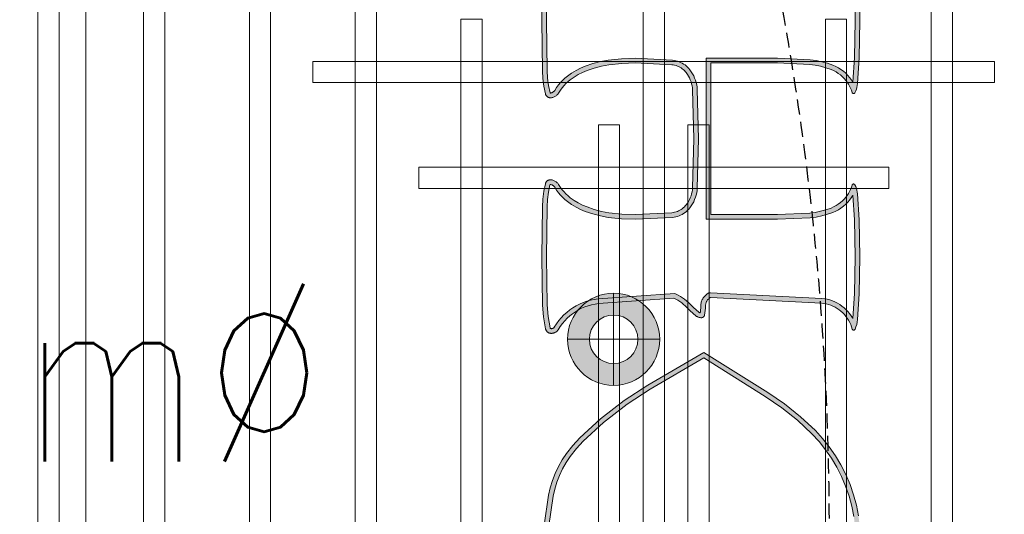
# Model space of a CAD drawing. Header units: millimetres. Extents: x -2073 to 35483, y -49920 to 11085.
# Tile 41 of 70: x 2981 to 3813, y -1440 to -1021. Entities that reach past the tile are written whole.
import ezdxf

# ---------------------------------------------------------------- set-up
doc = ezdxf.new("R2010")
doc.units = ezdxf.units.MM
doc.linetypes.add('DASHED', pattern=[19.05, 12.7, -6.35])
doc.linetypes.add('HIDDEN', pattern=[0.375, 0.25, -0.125])
for name, color, linetype, lineweight in [('Ceiling', 14, 'Continuous', 9), ('E Celing Lighting', 5, 'DASHED', 5), ('Lighting (Ceiling)', 160, 'Continuous', 15)]:
    doc.layers.add(name, color=color, linetype=linetype, lineweight=lineweight)
for name, color, linetype, true_color in [('FIRE-SPKLR-EQP', 1, 'Continuous', 0xff0000), ('FIRE-SPKLR-EQP-MPA-12SM-C', 2, 'HIDDEN', 0xffff00), ('RCP LAYOUT', 9, 'Continuous', 0x808080), ('UPRIGHT SPRINKLER EQP', 1, 'Continuous', 0xff0000)]:
    doc.layers.add(name, color=color, linetype=linetype, true_color=true_color)
doc.layers.add('FIRE-SPKLR-TEXT', color=7, linetype='Continuous')
doc.styles.get("Standard").update_dxf_attribs({"font": 'arial.ttf', "width": 0.8})

# ---------------------------------------------------------------- blocks, each defined once
blk = doc.blocks.new('UPRIGHT SPRINKLER')
at = {"layer": 'FIRE-SPKLR-EQP-MPA-12SM-C', "linetype": 'DASHED'}
blk.add_circle((0, 0), 2450, dxfattribs=at)
blk = doc.blocks.new('SPKLR-EQP-PENDENT-68C')
at = {"layer": 'FIRE-SPKLR-EQP-MPA-12SM-C'}
blk.add_circle((0, 0), 2450, dxfattribs=at)
blk = doc.blocks.new('kuaryfjeh')
at = {"ltscale": 0.25, "true_color": 0x808080}
h = blk.add_hatch(color=8, dxfattribs=at)
h.dxf.hatch_style = 1
h.paths.add_polyline_path([(53.457, -5.655), (53.454, -5.651), (53.45, -5.647), (53.446, -5.644), (53.441, -5.641), (53.438, -5.64), (53.435, -5.639), (53.071, -5.574), (52.703, -5.545), (51.164, -5.522), (49.574, -5.544), (49.336, -5.558), (49.101, -5.59), (48.868, -5.637), (48.866, -5.638), (48.865, -5.639), (48.863, -5.64), (48.861, -5.642), (48.86, -5.644), (48.859, -5.646), (48.858, -5.648), (48.858, -5.65), (48.857, -5.652), (48.857, -5.655), (48.86, -5.669), (48.864, -5.682), (48.868, -5.695), (48.873, -5.708), (48.879, -5.72), (48.886, -5.731), (48.894, -5.743), (48.902, -5.753), (48.911, -5.763), (48.921, -5.772), (48.931, -5.781), (48.942, -5.789), (49.038, -5.85), (49.119, -5.909), (49.196, -5.973), (49.268, -6.042), (49.336, -6.116), (49.399, -6.194), (49.493, -6.328), (49.577, -6.468), (49.652, -6.614), (49.716, -6.765), (49.798, -7.002), (49.862, -7.245), (49.907, -7.492), (49.954, -7.921), (49.969, -8.353), (49.91, -9.543), (49.903, -9.598), (49.892, -9.652), (49.877, -9.705), (49.859, -9.757), (49.838, -9.807), (49.813, -9.856), (49.785, -9.903), (49.754, -9.948), (49.72, -9.991), (49.683, -10.031), (49.643, -10.069), (49.601, -10.104), (49.539, -10.149), (49.475, -10.189), (49.408, -10.224), (49.338, -10.255), (49.267, -10.282), (49.195, -10.303), (49.12, -10.32), (49.046, -10.331), (48.971, -10.337), (47.397, -10.375), (45.823, -10.337), (45.749, -10.331), (45.674, -10.32), (45.6, -10.303), (45.527, -10.282), (45.456, -10.255), (45.386, -10.224), (45.319, -10.189), (45.255, -10.149), (45.193, -10.104), (45.151, -10.069), (45.112, -10.031), (45.075, -9.991), (45.04, -9.948), (45.009, -9.903), (44.981, -9.856), (44.956, -9.807), (44.935, -9.757), (44.917, -9.705), (44.902, -9.652), (44.891, -9.598), (44.884, -9.543), (44.825, -8.353), (44.84, -7.921), (44.887, -7.492), (44.932, -7.245), (44.996, -7.002), (45.078, -6.765), (45.142, -6.614), (45.217, -6.468), (45.301, -6.328), (45.395, -6.194), (45.458, -6.116), (45.526, -6.042), (45.598, -5.973), (45.675, -5.909), (45.756, -5.85), (45.852, -5.789), (45.863, -5.781), (45.873, -5.772), (45.883, -5.763), (45.892, -5.753), (45.9, -5.743), (45.908, -5.731), (45.915, -5.72), (45.921, -5.708), (45.926, -5.695), (45.93, -5.682), (45.934, -5.669), (45.937, -5.656), (45.937, -5.654), (45.937, -5.651), (45.936, -5.649), (45.936, -5.647), (45.935, -5.645), (45.933, -5.643), (45.932, -5.641), (45.93, -5.64), (45.929, -5.639), (45.927, -5.638), (45.693, -5.59), (45.458, -5.558), (45.22, -5.544), (43.63, -5.522), (42.144, -5.546), (41.764, -5.575), (41.39, -5.639), (41.385, -5.64), (41.38, -5.642), (41.375, -5.644), (41.37, -5.646), (41.366, -5.649), (41.361, -5.652), (41.357, -5.655), (41.353, -5.659), (41.349, -5.663), (41.345, -5.667), (41.342, -5.672), (41.339, -5.676), (41.336, -5.681), (41.334, -5.686), (41.331, -5.691), (41.33, -5.697), (41.328, -5.702), (41.328, -5.706), (41.327, -5.709), (41.327, -5.713), (41.327, -5.716), (41.327, -5.72), (41.328, -5.723), (41.329, -5.727), (41.33, -5.73), (41.331, -5.733), (41.332, -5.736), (41.334, -5.74), (41.335, -5.743), (41.337, -5.745), (41.34, -5.748), (41.342, -5.751), (41.344, -5.753), (41.347, -5.755), (41.35, -5.757), (41.454, -5.823), (41.55, -5.894), (41.642, -5.972), (41.728, -6.055), (41.809, -6.144), (41.883, -6.238), (41.951, -6.337), (42.013, -6.441), (42.067, -6.548), (42.114, -6.659), (42.153, -6.773), (42.185, -6.889), (42.209, -7.007), (42.225, -7.126), (42.393, -9.617), (42.341, -9.724), (42.3, -9.796), (42.254, -9.865), (42.205, -9.932), (42.152, -9.996), (42.098, -10.054), (41.941, -10.219), (41.793, -10.385), (41.787, -10.392), (41.783, -10.399), (41.779, -10.406), (41.775, -10.413), (41.772, -10.42), (41.769, -10.427), (41.767, -10.433), (41.793, -10.437), (41.858, -10.446), (41.923, -10.451), (41.994, -10.453), (42.019, -10.454), (42.05, -10.456), (42.079, -10.461), (42.109, -10.468), (42.138, -10.477), (42.166, -10.488), (42.194, -10.5), (42.221, -10.514), (42.246, -10.53), (42.271, -10.548), (42.295, -10.567), (42.317, -10.588), (42.338, -10.61), (42.357, -10.633), (42.375, -10.658), (42.413, -10.719), (42.249, -14.344), (42.238, -14.428), (42.222, -14.511), (42.2, -14.592), (42.173, -14.672), (42.141, -14.75), (42.103, -14.825), (42.061, -14.898), (42.013, -14.968), (41.961, -15.034), (41.905, -15.097), (41.845, -15.155), (41.781, -15.209), (41.713, -15.259), (41.642, -15.305), (41.634, -15.309), (42.452, -15.362), (43.63, -15.378), (44.804, -15.362), (45.593, -15.308), (45.575, -15.297), (45.505, -15.252), (45.439, -15.203), (45.376, -15.149), (45.306, -15.079), (45.242, -15.005), (45.184, -14.926), (45.131, -14.843), (45.085, -14.757), (45.046, -14.667), (44.984, -14.492), (44.934, -14.313), (44.897, -14.13), (44.873, -13.945), (44.825, -12.903), (44.825, -10.618), (49.969, -10.618), (49.969, -12.903), (49.921, -13.945), (49.897, -14.13), (49.86, -14.313), (49.81, -14.492), (49.748, -14.667), (49.709, -14.757), (49.663, -14.843), (49.61, -14.926), (49.552, -15.005), (49.488, -15.079), (49.418, -15.149), (49.356, -15.203), (49.289, -15.252), (49.22, -15.297), (49.201, -15.308), (49.99, -15.362), (51.164, -15.378), (52.34, -15.362), (53.141, -15.309), (53.121, -15.298), (53.049, -15.252), (52.979, -15.201), (52.914, -15.146), (52.852, -15.086), (52.794, -15.023), (52.741, -14.955), (52.692, -14.885), (52.648, -14.811), (52.609, -14.734), (52.576, -14.654), (52.547, -14.573), (52.525, -14.49), (52.507, -14.406), (52.496, -14.319), (52.318, -10.763), (52.318, -10.71), (52.353, -10.657), (52.37, -10.633), (52.389, -10.61), (52.41, -10.588), (52.432, -10.567), (52.456, -10.548), (52.48, -10.53), (52.506, -10.514), (52.533, -10.5), (52.561, -10.488), (52.589, -10.477), (52.618, -10.468), (52.647, -10.461), (52.677, -10.456), (52.707, -10.453), (52.733, -10.453), (52.803, -10.451), (52.869, -10.446), (52.934, -10.437), (52.96, -10.432), (52.958, -10.427), (52.955, -10.42), (52.952, -10.413), (52.948, -10.405), (52.944, -10.399), (52.94, -10.392), (52.934, -10.385), (52.786, -10.219), (52.629, -10.054), (52.576, -9.997), (52.523, -9.935), (52.475, -9.869), (52.431, -9.801), (52.39, -9.73), (52.337, -9.624), (52.512, -7.172), (52.529, -7.05), (52.554, -6.93), (52.588, -6.811), (52.628, -6.695), (52.677, -6.582), (52.733, -6.473), (52.796, -6.367), (52.865, -6.266), (52.942, -6.17), (53.024, -6.079), (53.113, -5.994), (53.206, -5.915), (53.305, -5.843), (53.415, -5.774), (53.421, -5.769), (53.426, -5.765), (53.432, -5.759), (53.437, -5.754), (53.441, -5.748), (53.446, -5.742), (53.449, -5.736), (53.453, -5.729), (53.456, -5.722)], flags=16)
h.paths.add_polyline_path([(53.514, -5.51), (53.525, -5.516), (53.535, -5.523), (53.545, -5.531), (53.555, -5.539), (53.563, -5.548), (53.572, -5.558), (53.579, -5.568), (53.586, -5.579), (53.593, -5.59), (53.598, -5.601), (53.603, -5.613), (53.607, -5.625), (53.61, -5.638), (53.612, -5.65), (53.613, -5.663), (53.614, -5.676), (53.614, -5.693), (53.612, -5.71), (53.61, -5.728), (53.606, -5.745), (53.601, -5.761), (53.595, -5.778), (53.588, -5.793), (53.58, -5.809), (53.572, -5.824), (53.562, -5.838), (53.551, -5.852), (53.539, -5.864), (53.527, -5.876), (53.513, -5.887), (53.499, -5.898), (53.39, -5.967), (53.299, -6.034), (53.213, -6.106), (53.132, -6.184), (53.056, -6.267), (52.986, -6.356), (52.922, -6.448), (52.864, -6.545), (52.813, -6.646), (52.768, -6.75), (52.731, -6.856), (52.7, -6.965), (52.677, -7.076), (52.661, -7.188), (52.49, -9.594), (52.522, -9.659), (52.558, -9.723), (52.598, -9.783), (52.642, -9.842), (52.688, -9.898), (52.738, -9.951), (52.896, -10.117), (53.049, -10.288), (53.06, -10.302), (53.07, -10.317), (53.079, -10.332), (53.087, -10.347), (53.094, -10.363), (53.1, -10.38), (53.105, -10.397), (53.109, -10.414), (53.112, -10.432), (53.114, -10.449), (53.114, -10.467), (53.114, -10.474), (53.114, -10.481), (53.112, -10.488), (53.111, -10.494), (53.109, -10.501), (53.107, -10.508), (53.104, -10.514), (53.1, -10.52), (53.097, -10.526), (53.093, -10.532), (53.088, -10.537), (53.084, -10.542), (53.079, -10.547), (53.073, -10.552), (53.068, -10.556), (53.062, -10.559), (53.056, -10.563), (53.05, -10.566), (53.043, -10.568), (53.037, -10.57), (53.03, -10.572), (52.957, -10.585), (52.885, -10.595), (52.811, -10.601), (52.738, -10.603), (52.717, -10.603), (52.697, -10.605), (52.677, -10.609), (52.657, -10.613), (52.637, -10.619), (52.618, -10.626), (52.599, -10.635), (52.581, -10.644), (52.564, -10.655), (52.547, -10.667), (52.531, -10.68), (52.516, -10.694), (52.502, -10.709), (52.489, -10.725), (52.476, -10.742), (52.468, -10.754), (52.468, -10.759), (52.645, -14.305), (52.655, -14.381), (52.671, -14.455), (52.691, -14.529), (52.716, -14.601), (52.745, -14.671), (52.78, -14.738), (52.818, -14.804), (52.861, -14.866), (52.909, -14.926), (52.96, -14.982), (53.014, -15.035), (53.072, -15.083), (53.133, -15.128), (53.197, -15.168), (53.264, -15.205), (53.332, -15.236), (53.403, -15.263), (53.478, -15.285), (53.481, -15.287), (53.484, -15.288), (53.487, -15.289), (53.49, -15.291), (53.492, -15.293), (53.495, -15.295), (53.497, -15.297), (53.499, -15.3), (53.501, -15.302), (53.503, -15.305), (53.505, -15.307), (53.506, -15.31), (53.508, -15.313), (53.509, -15.316), (53.509, -15.319), (53.51, -15.322), (53.511, -15.326), (53.511, -15.329), (53.511, -15.332), (53.511, -15.335), (53.51, -15.338), (53.51, -15.342), (53.509, -15.345), (53.508, -15.348), (53.507, -15.351), (53.505, -15.353), (53.504, -15.356), (53.502, -15.359), (53.5, -15.361), (53.498, -15.364), (53.496, -15.366), (53.493, -15.368), (53.491, -15.37), (53.488, -15.372), (53.485, -15.373), (53.482, -15.375), (53.408, -15.404), (53.332, -15.428), (53.254, -15.445), (53.175, -15.457), (52.346, -15.512), (51.164, -15.528), (49.984, -15.511), (49.16, -15.455), (49.1, -15.447), (49.04, -15.434), (48.982, -15.417), (48.924, -15.396), (48.868, -15.372), (48.866, -15.37), (48.863, -15.369), (48.86, -15.367), (48.858, -15.365), (48.855, -15.363), (48.853, -15.36), (48.851, -15.358), (48.849, -15.355), (48.847, -15.352), (48.846, -15.35), (48.845, -15.347), (48.843, -15.344), (48.842, -15.34), (48.842, -15.337), (48.841, -15.334), (48.841, -15.331), (48.841, -15.328), (48.841, -15.324), (48.841, -15.321), (48.842, -15.318), (48.842, -15.315), (48.843, -15.312), (48.844, -15.309), (48.846, -15.306), (48.847, -15.303), (48.849, -15.3), (48.851, -15.297), (48.853, -15.295), (48.855, -15.293), (48.857, -15.29), (48.86, -15.288), (48.862, -15.286), (48.865, -15.285), (48.868, -15.283), (48.871, -15.282), (48.874, -15.281), (48.877, -15.28), (48.946, -15.259), (49.014, -15.233), (49.079, -15.203), (49.143, -15.168), (49.204, -15.129), (49.262, -15.086), (49.316, -15.038), (49.378, -14.977), (49.435, -14.911), (49.486, -14.842), (49.533, -14.768), (49.574, -14.691), (49.609, -14.611), (49.667, -14.446), (49.714, -14.278), (49.749, -14.106), (49.771, -13.932), (49.819, -12.9), (49.819, -10.768), (44.975, -10.768), (44.975, -12.9), (45.023, -13.932), (45.045, -14.106), (45.08, -14.278), (45.127, -14.446), (45.185, -14.611), (45.22, -14.691), (45.261, -14.768), (45.308, -14.842), (45.359, -14.911), (45.416, -14.977), (45.478, -15.038), (45.533, -15.086), (45.591, -15.129), (45.651, -15.168), (45.715, -15.203), (45.78, -15.233), (45.848, -15.259), (45.917, -15.28), (45.92, -15.281), (45.923, -15.282), (45.926, -15.283), (45.929, -15.285), (45.932, -15.286), (45.934, -15.288), (45.937, -15.29), (45.939, -15.293), (45.941, -15.295), (45.943, -15.297), (45.945, -15.3), (45.947, -15.303), (45.948, -15.306), (45.95, -15.309), (45.951, -15.312), (45.952, -15.315), (45.952, -15.318), (45.953, -15.321), (45.953, -15.324), (45.953, -15.328), (45.953, -15.331), (45.953, -15.334), (45.952, -15.337), (45.952, -15.34), (45.951, -15.344), (45.95, -15.347), (45.948, -15.35), (45.947, -15.352), (45.945, -15.355), (45.943, -15.358), (45.941, -15.36), (45.939, -15.363), (45.936, -15.365), (45.934, -15.367), (45.931, -15.369), (45.928, -15.37), (45.926, -15.372), (45.87, -15.396), (45.812, -15.417), (45.754, -15.434), (45.694, -15.447), (45.634, -15.455), (44.81, -15.511), (43.63, -15.528), (42.446, -15.512), (41.612, -15.458), (41.529, -15.447), (41.448, -15.429), (41.368, -15.406), (41.29, -15.378), (41.287, -15.377), (41.284, -15.375), (41.281, -15.374), (41.279, -15.372), (41.277, -15.37), (41.274, -15.368), (41.272, -15.366), (41.27, -15.363), (41.268, -15.361), (41.267, -15.358), (41.265, -15.355), (41.264, -15.353), (41.263, -15.35), (41.262, -15.347), (41.261, -15.344), (41.261, -15.341), (41.261, -15.338), (41.26, -15.335), (41.26, -15.332), (41.261, -15.328), (41.261, -15.325), (41.262, -15.322), (41.263, -15.319), (41.264, -15.317), (41.265, -15.314), (41.267, -15.311), (41.268, -15.308), (41.27, -15.306), (41.272, -15.304), (41.274, -15.301), (41.276, -15.299), (41.279, -15.297), (41.281, -15.295), (41.284, -15.294), (41.286, -15.292), (41.289, -15.291), (41.292, -15.29), (41.365, -15.268), (41.434, -15.241), (41.501, -15.211), (41.566, -15.175), (41.628, -15.136), (41.688, -15.092), (41.744, -15.044), (41.797, -14.992), (41.847, -14.937), (41.892, -14.879), (41.934, -14.818), (41.971, -14.754), (42.004, -14.688), (42.033, -14.619), (42.057, -14.549), (42.076, -14.477), (42.09, -14.404), (42.099, -14.331), (42.261, -10.759), (42.25, -10.742), (42.238, -10.725), (42.225, -10.709), (42.211, -10.694), (42.196, -10.68), (42.18, -10.667), (42.163, -10.655), (42.146, -10.645), (42.128, -10.635), (42.109, -10.626), (42.09, -10.619), (42.07, -10.613), (42.05, -10.609), (42.03, -10.605), (42.01, -10.603), (41.989, -10.603), (41.916, -10.601), (41.842, -10.595), (41.769, -10.585), (41.697, -10.572), (41.69, -10.57), (41.684, -10.568), (41.677, -10.566), (41.671, -10.563), (41.665, -10.56), (41.659, -10.556), (41.654, -10.552), (41.648, -10.547), (41.643, -10.542), (41.638, -10.537), (41.634, -10.532), (41.63, -10.526), (41.626, -10.52), (41.623, -10.514), (41.62, -10.508), (41.618, -10.501), (41.616, -10.495), (41.614, -10.488), (41.613, -10.481), (41.613, -10.474), (41.612, -10.467), (41.613, -10.449), (41.615, -10.432), (41.618, -10.414), (41.621, -10.397), (41.626, -10.38), (41.633, -10.363), (41.64, -10.347), (41.648, -10.332), (41.657, -10.317), (41.667, -10.302), (41.678, -10.288), (41.831, -10.117), (41.989, -9.951), (42.04, -9.897), (42.087, -9.84), (42.131, -9.78), (42.171, -9.718), (42.208, -9.653), (42.241, -9.587), (42.076, -7.141), (42.061, -7.032), (42.039, -6.924), (42.01, -6.817), (41.974, -6.713), (41.931, -6.611), (41.881, -6.513), (41.825, -6.418), (41.763, -6.327), (41.694, -6.241), (41.62, -6.159), (41.541, -6.083), (41.457, -6.012), (41.369, -5.947), (41.265, -5.881), (41.254, -5.873), (41.244, -5.865), (41.234, -5.855), (41.225, -5.845), (41.217, -5.835), (41.209, -5.824), (41.203, -5.813), (41.196, -5.801), (41.191, -5.788), (41.187, -5.776), (41.183, -5.763), (41.18, -5.75), (41.178, -5.736), (41.177, -5.723), (41.177, -5.71), (41.178, -5.696), (41.179, -5.683), (41.182, -5.67), (41.186, -5.655), (41.19, -5.64), (41.196, -5.625), (41.203, -5.611), (41.211, -5.598), (41.219, -5.585), (41.229, -5.572), (41.239, -5.561), (41.25, -5.55), (41.262, -5.539), (41.274, -5.53), (41.287, -5.521), (41.3, -5.514), (41.314, -5.507), (41.329, -5.501), (41.343, -5.496), (41.358, -5.493), (41.745, -5.426), (42.137, -5.396), (43.63, -5.372), (45.225, -5.394), (45.472, -5.409), (45.718, -5.442), (45.96, -5.491), (45.971, -5.494), (45.982, -5.498), (45.992, -5.503), (46.002, -5.508), (46.012, -5.514), (46.021, -5.52), (46.03, -5.527), (46.038, -5.535), (46.046, -5.543), (46.053, -5.552), (46.059, -5.561), (46.065, -5.571), (46.071, -5.581), (46.075, -5.591), (46.079, -5.602), (46.082, -5.613), (46.084, -5.624), (46.086, -5.635), (46.087, -5.647), (46.087, -5.658), (46.086, -5.669), (46.085, -5.681), (46.08, -5.704), (46.074, -5.727), (46.066, -5.749), (46.057, -5.771), (46.046, -5.792), (46.034, -5.812), (46.021, -5.832), (46.006, -5.85), (45.991, -5.867), (45.974, -5.884), (45.956, -5.899), (45.937, -5.913), (45.841, -5.974), (45.768, -6.027), (45.698, -6.085), (45.633, -6.147), (45.572, -6.214), (45.515, -6.285), (45.427, -6.41), (45.348, -6.541), (45.278, -6.678), (45.218, -6.819), (45.139, -7.046), (45.078, -7.278), (45.035, -7.514), (44.99, -7.932), (44.975, -8.352), (45.033, -9.529), (45.039, -9.573), (45.048, -9.617), (45.06, -9.66), (45.075, -9.703), (45.092, -9.744), (45.112, -9.784), (45.135, -9.822), (45.161, -9.859), (45.189, -9.893), (45.219, -9.926), (45.251, -9.957), (45.285, -9.985), (45.339, -10.024), (45.394, -10.059), (45.452, -10.09), (45.512, -10.116), (45.574, -10.139), (45.637, -10.158), (45.701, -10.172), (45.766, -10.182), (45.831, -10.187), (47.397, -10.225), (48.963, -10.187), (49.028, -10.182), (49.093, -10.172), (49.157, -10.158), (49.22, -10.139), (49.282, -10.116), (49.342, -10.09), (49.4, -10.059), (49.456, -10.024), (49.509, -9.985), (49.543, -9.957), (49.575, -9.926), (49.606, -9.893), (49.633, -9.859), (49.659, -9.822), (49.682, -9.784), (49.702, -9.744), (49.719, -9.703), (49.734, -9.66), (49.746, -9.617), (49.755, -9.573), (49.761, -9.529), (49.819, -8.352), (49.804, -7.932), (49.759, -7.514), (49.716, -7.278), (49.655, -7.046), (49.576, -6.819), (49.516, -6.678), (49.446, -6.541), (49.367, -6.41), (49.279, -6.285), (49.223, -6.214), (49.161, -6.147), (49.096, -6.085), (49.026, -6.027), (48.953, -5.974), (48.857, -5.913), (48.838, -5.899), (48.82, -5.884), (48.803, -5.867), (48.788, -5.85), (48.773, -5.832), (48.76, -5.812), (48.748, -5.792), (48.737, -5.771), (48.728, -5.749), (48.72, -5.727), (48.714, -5.704), (48.709, -5.681), (48.708, -5.669), (48.707, -5.658), (48.707, -5.647), (48.708, -5.635), (48.71, -5.624), (48.712, -5.613), (48.715, -5.602), (48.719, -5.591), (48.723, -5.581), (48.729, -5.571), (48.735, -5.561), (48.741, -5.552), (48.748, -5.543), (48.756, -5.535), (48.764, -5.527), (48.773, -5.52), (48.782, -5.514), (48.792, -5.508), (48.802, -5.503), (48.812, -5.498), (48.823, -5.494), (48.834, -5.491), (49.076, -5.442), (49.322, -5.409), (49.569, -5.394), (51.164, -5.372), (52.71, -5.395), (53.09, -5.425), (53.467, -5.492)])
h = blk.add_hatch(color=8, dxfattribs=at)
h.dxf.hatch_style = 1
h.paths.add_polyline_path([(63.599, -15.074), (63.908, -14.944), (64.204, -14.794), (64.49, -14.623), (64.763, -14.434), (65.023, -14.226), (65.268, -14.001), (65.706, -13.536), (66.106, -13.037), (66.469, -12.507), (67.698, -10.546), (66.697, -8.834), (66.217, -8.097), (65.635, -7.35), (65.042, -6.698), (64.806, -6.479), (64.552, -6.281), (64.358, -6.154), (64.155, -6.041), (63.945, -5.943), (63.729, -5.859), (63.507, -5.791), (63.281, -5.74), (62.335, -5.603), (61.379, -5.553), (61.048, -5.556), (60.716, -5.553), (59.76, -5.603), (58.814, -5.74), (58.589, -5.791), (58.367, -5.859), (58.15, -5.943), (57.94, -6.041), (57.737, -6.154), (57.543, -6.281), (57.289, -6.479), (57.053, -6.698), (56.46, -7.35), (55.878, -8.097), (55.398, -8.834), (54.397, -10.546), (55.627, -12.507), (55.989, -13.037), (56.389, -13.536), (56.827, -14.001), (57.072, -14.226), (57.332, -14.434), (57.606, -14.623), (57.891, -14.794), (58.188, -14.944), (58.496, -15.074), (58.813, -15.184), (59.136, -15.271), (59.464, -15.336), (59.796, -15.379), (60.417, -15.415), (61.048, -15.406), (61.678, -15.415), (62.3, -15.379), (62.631, -15.336), (62.96, -15.271), (63.283, -15.184)], flags=16)
h.paths.add_polyline_path([(61.681, -15.565), (62.314, -15.529), (62.656, -15.484), (62.994, -15.417), (63.327, -15.327), (63.653, -15.215), (63.971, -15.08), (64.277, -14.925), (64.571, -14.75), (64.853, -14.554), (65.121, -14.34), (65.374, -14.108), (65.819, -13.634), (66.227, -13.127), (66.594, -12.589), (67.874, -10.549), (66.825, -8.756), (66.34, -8.01), (65.75, -7.253), (65.149, -6.592), (64.904, -6.364), (64.639, -6.159), (64.436, -6.026), (64.224, -5.907), (64.004, -5.804), (63.777, -5.717), (63.545, -5.646), (63.309, -5.592), (62.35, -5.453), (61.382, -5.403), (61.048, -5.406), (60.713, -5.403), (59.745, -5.453), (58.786, -5.592), (58.55, -5.646), (58.318, -5.717), (58.091, -5.804), (57.872, -5.907), (57.659, -6.026), (57.456, -6.159), (57.192, -6.364), (56.946, -6.592), (56.345, -7.253), (55.756, -8.01), (55.271, -8.756), (54.221, -10.549), (55.501, -12.589), (55.868, -13.127), (56.276, -13.634), (56.722, -14.108), (56.974, -14.34), (57.242, -14.554), (57.524, -14.75), (57.819, -14.925), (58.124, -15.08), (58.442, -15.215), (58.768, -15.327), (59.101, -15.417), (59.44, -15.484), (59.782, -15.529), (60.414, -15.565), (61.048, -15.556)])
at = {"layer": 'E Celing Lighting', "color": 8, "true_color": 0x808080}
for p, q in [((53.46, -5.66), (53.457, -5.655)), ((53.467, -5.492), (53.479, -5.495)), ((53.479, -5.495), (53.491, -5.499)), ((53.491, -5.499), (53.502, -5.504)), ((53.502, -5.504), (53.514, -5.51)), ((53.456, -5.722), (53.458, -5.715)), ((53.458, -5.715), (53.461, -5.708)), ((53.462, -5.665), (53.46, -5.66)), ((53.461, -5.708), (53.462, -5.7)), ((53.463, -5.671), (53.462, -5.665)), ((53.462, -5.7), (53.463, -5.693)), ((53.464, -5.677), (53.463, -5.671)), ((53.463, -5.693), (53.464, -5.686)), ((53.464, -5.686), (53.464, -5.677))]:
    blk.add_line(p, q, dxfattribs=at)
for points in [[(42.137, -5.396), (43.63, -5.372), (45.225, -5.394), (45.472, -5.409), (45.718, -5.442), (45.96, -5.491), (45.971, -5.494), (45.982, -5.498), (45.992, -5.503), (46.002, -5.508), (46.012, -5.514), (46.021, -5.52), (46.03, -5.527), (46.038, -5.535), (46.046, -5.543), (46.053, -5.552), (46.059, -5.561), (46.065, -5.571), (46.071, -5.581), (46.075, -5.591), (46.079, -5.602), (46.082, -5.613), (46.084, -5.624), (46.086, -5.635), (46.087, -5.647), (46.087, -5.658), (46.086, -5.669), (46.085, -5.681), (46.08, -5.704), (46.074, -5.727), (46.066, -5.749), (46.057, -5.771), (46.046, -5.792), (46.034, -5.812), (46.021, -5.832), (46.006, -5.85), (45.991, -5.867), (45.974, -5.884), (45.956, -5.899), (45.937, -5.913), (45.841, -5.974), (45.768, -6.027), (45.698, -6.085), (45.633, -6.147), (45.572, -6.214), (45.515, -6.285), (45.427, -6.41), (45.348, -6.541), (45.278, -6.678), (45.218, -6.819), (45.139, -7.046), (45.078, -7.278), (45.035, -7.514), (44.99, -7.932), (44.975, -8.352), (45.033, -9.529), (45.039, -9.573), (45.048, -9.617), (45.06, -9.66), (45.075, -9.703), (45.092, -9.744), (45.112, -9.784), (45.135, -9.822), (45.161, -9.859), (45.189, -9.893), (45.219, -9.926), (45.251, -9.957), (45.285, -9.985), (45.339, -10.024), (45.394, -10.059), (45.452, -10.09), (45.512, -10.116), (45.574, -10.139), (45.637, -10.158), (45.701, -10.172), (45.766, -10.182), (45.831, -10.187), (47.397, -10.225), (48.963, -10.187), (49.028, -10.182), (49.093, -10.172), (49.157, -10.158), (49.22, -10.139), (49.282, -10.116), (49.342, -10.09), (49.4, -10.059), (49.456, -10.024), (49.509, -9.985), (49.543, -9.957), (49.575, -9.926), (49.606, -9.893), (49.633, -9.859), (49.659, -9.822), (49.682, -9.784), (49.702, -9.744), (49.719, -9.703), (49.734, -9.66), (49.746, -9.617), (49.755, -9.573), (49.761, -9.529), (49.819, -8.352), (49.804, -7.932), (49.759, -7.514), (49.716, -7.278), (49.655, -7.046), (49.576, -6.819), (49.516, -6.678), (49.446, -6.541), (49.367, -6.41), (49.279, -6.285), (49.223, -6.214), (49.161, -6.147), (49.096, -6.085), (49.026, -6.027), (48.953, -5.974), (48.857, -5.913), (48.838, -5.899), (48.82, -5.884), (48.803, -5.867), (48.788, -5.85), (48.773, -5.832), (48.76, -5.812), (48.748, -5.792), (48.737, -5.771), (48.728, -5.749), (48.72, -5.727), (48.714, -5.704), (48.709, -5.681), (48.708, -5.669), (48.707, -5.658), (48.707, -5.647), (48.708, -5.635), (48.71, -5.624), (48.712, -5.613), (48.715, -5.602), (48.719, -5.591), (48.723, -5.581), (48.729, -5.571), (48.735, -5.561), (48.741, -5.552), (48.748, -5.543), (48.756, -5.535), (48.764, -5.527), (48.773, -5.52), (48.782, -5.514), (48.792, -5.508), (48.802, -5.503), (48.812, -5.498), (48.823, -5.494), (48.834, -5.491), (49.076, -5.442), (49.322, -5.409), (49.569, -5.394), (51.164, -5.372), (52.71, -5.395), (53.09, -5.425), (53.467, -5.492), (53.514, -5.51), (53.525, -5.516), (53.535, -5.523), (53.545, -5.531), (53.555, -5.539), (53.563, -5.548), (53.572, -5.558), (53.579, -5.568), (53.586, -5.579), (53.593, -5.59), (53.598, -5.601), (53.603, -5.613), (53.607, -5.625), (53.61, -5.638), (53.612, -5.65), (53.613, -5.663), (53.614, -5.676), (53.614, -5.693), (53.612, -5.71), (53.61, -5.728), (53.606, -5.745), (53.601, -5.761), (53.595, -5.778), (53.588, -5.793), (53.58, -5.809), (53.572, -5.824), (53.562, -5.838), (53.551, -5.852), (53.539, -5.864), (53.527, -5.876), (53.513, -5.887), (53.499, -5.898), (53.39, -5.967), (53.299, -6.034), (53.213, -6.106), (53.132, -6.184), (53.056, -6.267), (52.986, -6.356), (52.922, -6.448), (52.864, -6.545), (52.813, -6.646), (52.768, -6.75), (52.731, -6.856), (52.7, -6.965), (52.677, -7.076), (52.661, -7.188), (52.49, -9.594), (52.522, -9.659), (52.558, -9.723), (52.598, -9.783), (52.642, -9.842), (52.688, -9.898), (52.738, -9.951), (52.896, -10.117), (53.049, -10.288), (53.06, -10.302), (53.07, -10.317), (53.079, -10.332), (53.087, -10.347), (53.094, -10.363), (53.1, -10.38), (53.105, -10.397), (53.109, -10.414), (53.112, -10.432), (53.114, -10.449), (53.114, -10.467), (53.114, -10.474), (53.114, -10.481), (53.112, -10.488), (53.111, -10.494), (53.109, -10.501), (53.107, -10.508), (53.104, -10.514), (53.1, -10.52), (53.097, -10.526), (53.093, -10.532), (53.088, -10.537), (53.084, -10.542), (53.079, -10.547), (53.073, -10.552), (53.068, -10.556), (53.062, -10.559), (53.056, -10.563), (53.05, -10.566), (53.043, -10.568), (53.037, -10.57), (53.03, -10.572), (52.957, -10.585), (52.885, -10.595), (52.811, -10.601), (52.738, -10.603), (52.717, -10.603), (52.697, -10.605), (52.677, -10.609), (52.657, -10.613), (52.637, -10.619), (52.618, -10.626), (52.599, -10.635), (52.581, -10.644), (52.564, -10.655), (52.547, -10.667), (52.531, -10.68), (52.516, -10.694), (52.502, -10.709), (52.489, -10.725), (52.476, -10.742), (52.468, -10.754), (52.468, -10.759), (52.645, -14.305), (52.655, -14.381), (52.671, -14.455), (52.691, -14.529), (52.716, -14.601), (52.745, -14.671), (52.78, -14.738), (52.818, -14.804), (52.861, -14.866), (52.909, -14.926), (52.96, -14.982), (53.014, -15.035), (53.072, -15.083), (53.133, -15.128), (53.197, -15.168), (53.264, -15.205), (53.332, -15.236), (53.403, -15.263), (53.478, -15.285), (53.481, -15.287), (53.484, -15.288), (53.487, -15.289), (53.49, -15.291), (53.492, -15.293), (53.495, -15.295), (53.497, -15.297), (53.499, -15.3), (53.501, -15.302), (53.503, -15.305), (53.505, -15.307), (53.506, -15.31), (53.508, -15.313), (53.509, -15.316), (53.509, -15.319), (53.51, -15.322), (53.511, -15.326), (53.511, -15.329), (53.511, -15.332), (53.511, -15.335), (53.51, -15.338), (53.51, -15.342), (53.509, -15.345), (53.508, -15.348), (53.507, -15.351), (53.505, -15.353), (53.504, -15.356), (53.502, -15.359), (53.5, -15.361), (53.498, -15.364), (53.496, -15.366), (53.493, -15.368), (53.491, -15.37), (53.488, -15.372), (53.485, -15.373), (53.482, -15.375), (53.408, -15.404), (53.332, -15.428), (53.254, -15.445), (53.175, -15.457), (52.346, -15.512), (51.164, -15.528), (49.984, -15.511), (49.16, -15.455), (49.1, -15.447), (49.04, -15.434), (48.982, -15.417), (48.924, -15.396), (48.868, -15.372), (48.866, -15.37), (48.863, -15.369), (48.86, -15.367), (48.858, -15.365), (48.855, -15.363), (48.853, -15.36), (48.851, -15.358), (48.849, -15.355), (48.847, -15.352), (48.846, -15.35), (48.845, -15.347), (48.843, -15.344), (48.842, -15.34), (48.842, -15.337), (48.841, -15.334), (48.841, -15.331), (48.841, -15.328), (48.841, -15.324), (48.841, -15.321), (48.842, -15.318), (48.842, -15.315), (48.843, -15.312), (48.844, -15.309), (48.846, -15.306), (48.847, -15.303), (48.849, -15.3), (48.851, -15.297), (48.853, -15.295), (48.855, -15.293), (48.857, -15.29), (48.86, -15.288), (48.862, -15.286), (48.865, -15.285), (48.868, -15.283), (48.871, -15.282), (48.874, -15.281), (48.877, -15.28), (48.946, -15.259), (49.014, -15.233), (49.079, -15.203), (49.143, -15.168), (49.204, -15.129), (49.262, -15.086), (49.316, -15.038), (49.378, -14.977), (49.435, -14.911), (49.486, -14.842), (49.533, -14.768), (49.574, -14.691), (49.609, -14.611), (49.667, -14.446), (49.714, -14.278), (49.749, -14.106), (49.771, -13.932), (49.819, -12.9), (49.819, -10.768), (44.975, -10.768), (44.975, -12.9), (45.023, -13.932), (45.045, -14.106), (45.08, -14.278), (45.127, -14.446), (45.185, -14.611), (45.22, -14.691), (45.261, -14.768), (45.308, -14.842), (45.359, -14.911), (45.416, -14.977), (45.478, -15.038), (45.533, -15.086), (45.591, -15.129), (45.651, -15.168), (45.715, -15.203), (45.78, -15.233), (45.848, -15.259), (45.917, -15.28), (45.92, -15.281), (45.923, -15.282), (45.926, -15.283), (45.929, -15.285), (45.932, -15.286), (45.934, -15.288), (45.937, -15.29), (45.939, -15.293), (45.941, -15.295), (45.943, -15.297), (45.945, -15.3), (45.947, -15.303), (45.948, -15.306), (45.95, -15.309), (45.951, -15.312), (45.952, -15.315), (45.952, -15.318), (45.953, -15.321), (45.953, -15.324), (45.953, -15.328), (45.953, -15.331), (45.953, -15.334), (45.952, -15.337), (45.952, -15.34), (45.951, -15.344), (45.95, -15.347), (45.948, -15.35), (45.947, -15.352), (45.945, -15.355), (45.943, -15.358), (45.941, -15.36), (45.939, -15.363), (45.936, -15.365), (45.934, -15.367), (45.931, -15.369), (45.928, -15.37), (45.926, -15.372), (45.87, -15.396), (45.812, -15.417), (45.754, -15.434), (45.694, -15.447), (45.634, -15.455), (44.81, -15.511), (43.63, -15.528), (42.446, -15.512)], [(42.452, -15.362), (43.63, -15.378), (44.804, -15.362), (45.593, -15.308), (45.575, -15.297), (45.505, -15.252), (45.439, -15.203), (45.376, -15.149), (45.306, -15.079), (45.242, -15.005), (45.184, -14.926), (45.131, -14.843), (45.085, -14.757), (45.046, -14.667), (44.984, -14.492), (44.934, -14.313), (44.897, -14.13), (44.873, -13.945), (44.825, -12.903), (44.825, -10.618), (49.969, -10.618), (49.969, -12.903), (49.921, -13.945), (49.897, -14.13), (49.86, -14.313), (49.81, -14.492), (49.748, -14.667), (49.709, -14.757), (49.663, -14.843), (49.61, -14.926), (49.552, -15.005), (49.488, -15.079), (49.418, -15.149), (49.356, -15.203), (49.289, -15.252), (49.22, -15.297), (49.201, -15.308), (49.99, -15.362), (51.164, -15.378), (52.34, -15.362), (53.141, -15.309), (53.121, -15.298), (53.049, -15.252), (52.979, -15.201), (52.914, -15.146), (52.852, -15.086), (52.794, -15.023), (52.741, -14.955), (52.692, -14.885), (52.648, -14.811), (52.609, -14.734), (52.576, -14.654), (52.547, -14.573), (52.525, -14.49), (52.507, -14.406), (52.496, -14.319), (52.318, -10.763), (52.318, -10.71), (52.353, -10.657), (52.37, -10.633), (52.389, -10.61), (52.41, -10.588), (52.432, -10.567), (52.456, -10.548), (52.48, -10.53), (52.506, -10.514), (52.533, -10.5), (52.561, -10.488), (52.589, -10.477), (52.618, -10.468), (52.647, -10.461), (52.677, -10.456), (52.707, -10.453), (52.733, -10.453), (52.803, -10.451), (52.869, -10.446), (52.934, -10.437), (52.96, -10.432), (52.958, -10.427), (52.955, -10.42), (52.952, -10.413), (52.948, -10.405), (52.944, -10.399), (52.94, -10.392), (52.934, -10.385), (52.786, -10.219), (52.629, -10.054), (52.576, -9.997), (52.523, -9.935), (52.475, -9.869), (52.431, -9.801), (52.39, -9.73), (52.337, -9.624), (52.512, -7.172), (52.529, -7.05), (52.554, -6.93), (52.588, -6.811), (52.628, -6.695), (52.677, -6.582), (52.733, -6.473), (52.796, -6.367), (52.865, -6.266), (52.942, -6.17), (53.024, -6.079), (53.113, -5.994), (53.206, -5.915), (53.305, -5.843), (53.415, -5.774), (53.421, -5.769), (53.426, -5.765), (53.432, -5.759), (53.437, -5.754), (53.441, -5.748), (53.446, -5.742), (53.449, -5.736), (53.453, -5.729), (53.456, -5.722), (53.457, -5.655), (53.454, -5.651), (53.45, -5.647), (53.446, -5.644), (53.441, -5.641), (53.438, -5.64), (53.435, -5.639), (53.071, -5.574), (52.703, -5.545), (51.164, -5.522), (49.574, -5.544), (49.336, -5.558), (49.101, -5.59), (48.868, -5.637), (48.866, -5.638), (48.865, -5.639), (48.863, -5.64), (48.861, -5.642), (48.86, -5.644), (48.859, -5.646), (48.858, -5.648), (48.858, -5.65), (48.857, -5.652), (48.857, -5.655), (48.86, -5.669), (48.864, -5.682), (48.868, -5.695), (48.873, -5.708), (48.879, -5.72), (48.886, -5.731), (48.894, -5.743), (48.902, -5.753), (48.911, -5.763), (48.921, -5.772), (48.931, -5.781), (48.942, -5.789), (49.038, -5.85), (49.119, -5.909), (49.196, -5.973), (49.268, -6.042), (49.336, -6.116), (49.399, -6.194), (49.493, -6.328), (49.577, -6.468), (49.652, -6.614), (49.716, -6.765), (49.798, -7.002), (49.862, -7.245), (49.907, -7.492), (49.954, -7.921), (49.969, -8.353), (49.91, -9.543), (49.903, -9.598), (49.892, -9.652), (49.877, -9.705), (49.859, -9.757), (49.838, -9.807), (49.813, -9.856), (49.785, -9.903), (49.754, -9.948), (49.72, -9.991), (49.683, -10.031), (49.643, -10.069), (49.601, -10.104), (49.539, -10.149), (49.475, -10.189), (49.408, -10.224), (49.338, -10.255), (49.267, -10.282), (49.195, -10.303), (49.12, -10.32), (49.046, -10.331), (48.971, -10.337), (47.397, -10.375), (45.823, -10.337), (45.749, -10.331), (45.674, -10.32), (45.6, -10.303), (45.527, -10.282), (45.456, -10.255), (45.386, -10.224), (45.319, -10.189), (45.255, -10.149), (45.193, -10.104), (45.151, -10.069), (45.112, -10.031), (45.075, -9.991), (45.04, -9.948), (45.009, -9.903), (44.981, -9.856), (44.956, -9.807), (44.935, -9.757), (44.917, -9.705), (44.902, -9.652), (44.891, -9.598), (44.884, -9.543), (44.825, -8.353), (44.84, -7.921), (44.887, -7.492), (44.932, -7.245), (44.996, -7.002), (45.078, -6.765), (45.142, -6.614), (45.217, -6.468), (45.301, -6.328), (45.395, -6.194), (45.458, -6.116), (45.526, -6.042), (45.598, -5.973), (45.675, -5.909), (45.756, -5.85), (45.852, -5.789), (45.863, -5.781), (45.873, -5.772), (45.883, -5.763), (45.892, -5.753), (45.9, -5.743), (45.908, -5.731), (45.915, -5.72), (45.921, -5.708), (45.926, -5.695), (45.93, -5.682), (45.934, -5.669), (45.937, -5.656), (45.937, -5.654), (45.937, -5.651), (45.936, -5.649), (45.936, -5.647), (45.935, -5.645), (45.933, -5.643), (45.932, -5.641), (45.93, -5.64), (45.929, -5.639), (45.927, -5.638), (45.693, -5.59), (45.458, -5.558), (45.22, -5.544), (43.63, -5.522), (42.144, -5.546)], [(59.745, -5.453), (58.786, -5.592), (58.55, -5.646), (58.318, -5.717), (58.091, -5.804), (57.872, -5.907), (57.659, -6.026), (57.456, -6.159), (57.192, -6.364), (56.946, -6.592), (56.345, -7.253), (55.756, -8.01), (55.271, -8.756), (54.221, -10.549), (55.501, -12.589), (55.868, -13.127), (56.276, -13.634), (56.722, -14.108), (56.974, -14.34), (57.242, -14.554), (57.524, -14.75), (57.819, -14.925), (58.124, -15.08), (58.442, -15.215), (58.768, -15.327), (59.101, -15.417), (59.44, -15.484)], [(59.76, -5.603), (58.814, -5.74), (58.589, -5.791), (58.367, -5.859), (58.15, -5.943), (57.94, -6.041), (57.737, -6.154), (57.543, -6.281), (57.289, -6.479), (57.053, -6.698), (56.46, -7.35), (55.878, -8.097), (55.398, -8.834), (54.397, -10.546), (55.627, -12.507), (55.989, -13.037), (56.389, -13.536), (56.827, -14.001), (57.072, -14.226), (57.332, -14.434), (57.606, -14.623), (57.891, -14.794), (58.188, -14.944), (58.496, -15.074), (58.813, -15.184), (59.136, -15.271), (59.464, -15.336)]]:
    blk.add_lwpolyline(points, dxfattribs=at)
blk = doc.blocks.new('cl')
at = {"layer": 'Lighting (Ceiling)', "true_color": 0x808080}
h = blk.add_hatch(color=8, dxfattribs=at)
h.dxf.hatch_style = 1
h.paths.add_polyline_path([(1.533, 0.03, 1), (-1.533, 0.03, 1)])
h.paths.add_polyline_path([(-0.806, 0.03, -1), (0.806, 0.03, -1)], flags=16)
at = {"layer": 'Lighting (Ceiling)', "color": 8, "true_color": 0x808080}
for p, q in [((0, 1.562), (0, -1.503)), ((-1.533, 0.03), (1.533, 0.03))]:
    blk.add_line(p, q, dxfattribs=at)
for radius in [1.533, 0.806]:
    blk.add_circle((0, 0.03), radius, dxfattribs=at)
blk = doc.blocks.new('iserb jk')
at = {"layer": 'E Celing Lighting'}
blk.add_blockref('cl', (1718003.555, -80082.273), dxfattribs=at)
blk = doc.blocks.new('ceiling inst 2')
at = {"color": 8, "lineweight": 0, "ltscale": 0.25, "true_color": 0x808080}
blk.add_lwpolyline([(1722743.061, -79105.617), (1722780.851, -79105.617), (1722780.851, -79060.793), (1722743.061, -79060.793)], close=True, dxfattribs=at)
at = {"layer": 'Ceiling', "color": 8, "lineweight": 0, "ltscale": 0.25, "true_color": 0x808080}
for points in [[(1722761.604, -79108.617), (1722762.308, -79108.617), (1722762.308, -79057.793), (1722761.604, -79057.793)], [(1722782.444, -79108.617), (1722781.74, -79108.617), (1722781.74, -79057.793), (1722782.444, -79057.793)], [(1722778.222, -79105.098), (1722778.926, -79105.098), (1722778.926, -79061.312), (1722778.222, -79061.312)], [(1722774.704, -79101.58), (1722775.407, -79101.58), (1722775.407, -79064.83), (1722774.704, -79064.83)], [(1722752.023, -79098.062), (1722752.726, -79098.062), (1722752.726, -79068.348), (1722752.023, -79068.348)], [(1722771.186, -79098.062), (1722771.889, -79098.062), (1722771.889, -79068.348), (1722771.186, -79068.348)], [(1722756.248, -79094.544), (1722755.545, -79094.544), (1722755.545, -79071.866), (1722756.248, -79071.866)], [(1722767.667, -79094.544), (1722768.371, -79094.544), (1722768.371, -79071.866), (1722767.667, -79071.866)], [(1722773.297, -79073.274), (1722773.297, -79073.977), (1722750.619, -79073.977), (1722750.619, -79073.274)], [(1722760.822, -79091.026), (1722760.118, -79091.026), (1722760.118, -79075.385), (1722760.822, -79075.385)], [(1722763.094, -79091.026), (1722763.797, -79091.026), (1722763.797, -79075.385), (1722763.094, -79075.385)], [(1722769.778, -79076.792), (1722769.778, -79077.496), (1722754.137, -79077.496), (1722754.137, -79076.792)]]:
    blk.add_lwpolyline(points, close=True, dxfattribs=at)
blk = doc.blocks.new('grid 2')
at = {"color": 8, "true_color": 0x808080, "xscale": -1}
blk.add_blockref('ceiling inst 2', (3444354.934, 166.488), dxfattribs=at)
blk = doc.blocks.new('IRISH HOUSE-RCP LAYOUT')
at = {"xscale": 25.4, "yscale": 25.4, "zscale": 25.4}
blk.add_blockref('grid 2', (-43724944.67, 2003175.56), dxfattribs=at)
at = {"layer": 'E Celing Lighting', "color": 8, "true_color": 0x808080, "xscale": 25.4, "yscale": 25.4, "zscale": 25.4}
blk.add_blockref('iserb jk', (-43633807.28, 2032797.32), dxfattribs=at)
at = {"layer": 'E Celing Lighting', "color": 8, "true_color": 0x808080, "xscale": -26.46582335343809, "yscale": 26.46582335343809, "zscale": 26.46582335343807, "rotation": 90}
blk.add_blockref('kuaryfjeh', (3280.06, 132.29), dxfattribs=at)

msp = doc.modelspace()

# ---------------------------------------------------------------- block references
at = {"layer": 'FIRE-SPKLR-EQP'}
msp.add_blockref('SPKLR-EQP-PENDENT-68C', (3483.07, -1584.99), dxfattribs=at)
at = {"layer": 'RCP LAYOUT'}
msp.add_blockref('IRISH HOUSE-RCP LAYOUT', (0, 0), dxfattribs=at)
at = {"layer": 'UPRIGHT SPRINKLER EQP'}
for p in [(1215.02, -1453.15), (4215.02, -1453.15)]:
    msp.add_blockref('UPRIGHT SPRINKLER', p, dxfattribs=at)

# ---------------------------------------------------------------- texts
at = {"layer": 'FIRE-SPKLR-TEXT', "insert": (2930.53, -1319.89), "char_height": 150, "attachment_point": 5}
msp.add_mtext_dynamic_manual_height_columns('\\pxqc;{\\Fromans|c0;40mm%%C}', width=1000, gutter_width=15540.71, heights=[500], dxfattribs=at)

doc.saveas('drawing.dxf')
